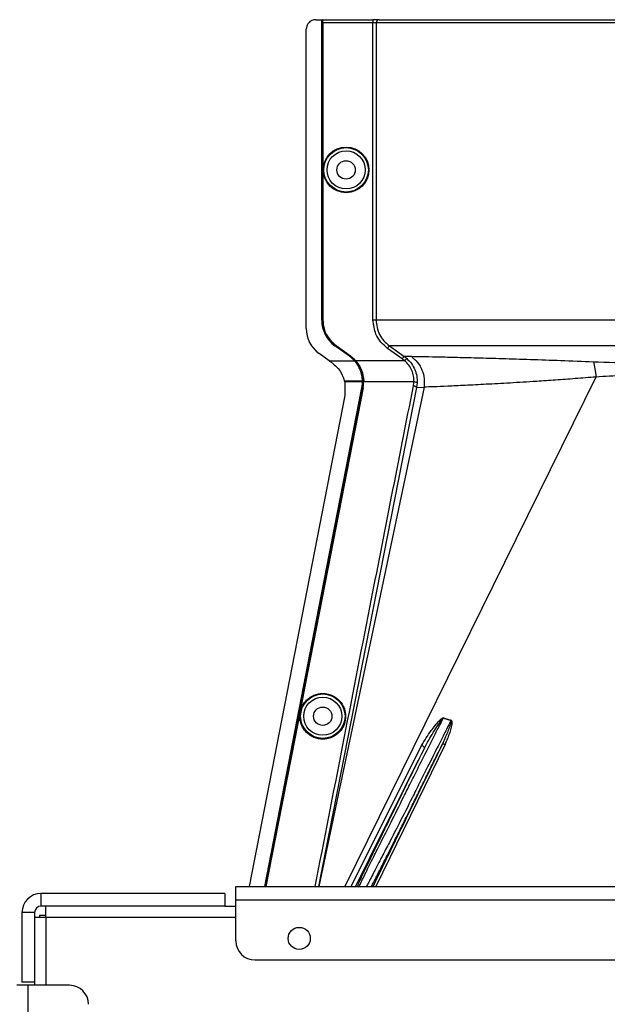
# Model space of a CAD drawing. Header units: inches. Extents: x -3977 to 448, y -4288 to 2176.
# Tile 161 of 206: x -3822 to -3729, y 2021 to 2176. Entities that reach past the tile are written whole.
import ezdxf

# ---------------------------------------------------------------- set-up
doc = ezdxf.new("R2010")
doc.units = ezdxf.units.IN
doc.header["$MEASUREMENT"] = 0

msp = doc.modelspace()

# ---------------------------------------------------------------- linework, layer by layer
at = {"color": 1, "linetype": 'Continuous', "lineweight": 25}
for p, q in [((-3774.852, 2176.125), (-3773.912, 2176.125)), ((-3773.912, 2128.687), (-3773.912, 2176.125)), ((-3773.912, 2176.125), (-3773.881, 2176.125)), ((-3773.881, 2128.687), (-3773.881, 2176.125)), ((-3773.881, 2176.125), (-3773.762, 2176.125)), ((-3773.762, 2128.687), (-3773.762, 2176.125)), ((-3773.727, 2176.125), (-3773.762, 2176.125)), ((-3773.727, 2176.125), (-3765.82, 2176.125)), ((-3773.718, 2175.625), (-3773.718, 2128.687)), ((-3765.82, 2175.625), (-3773.718, 2175.625)), ((-3765.82, 2176.125), (-3765.82, 2175.625)), ((-3764.822, 2176.125), (-3765.82, 2176.125)), ((-3765.82, 2128.687), (-3765.82, 2175.625)), ((-3765.321, 2175.625), (-3765.82, 2175.625)), ((-3765.321, 2175.625), (-3765.321, 2128.687)), ((-3669.604, 2175.625), (-3765.321, 2175.625)), ((-3764.822, 2176.125), (-3670.055, 2176.125)), ((-3776.352, 2127.357), (-3776.352, 2174.625)), ((-3773.912, 2128.687), (-3773.881, 2128.687)), ((-3773.718, 2128.687), (-3773.762, 2128.687)), ((-3771.814, 2124.653), (-3771.832, 2124.628)), ((-3769.551, 2122.987), (-3771.832, 2124.628)), ((-3769.533, 2123.012), (-3771.814, 2124.653)), ((-3771.682, 2124.628), (-3771.656, 2124.664)), ((-3769.401, 2122.987), (-3771.682, 2124.628)), ((-3771.656, 2124.664), (-3769.375, 2123.023)), ((-3772.735, 2122.248), (-3774.318, 2123.387)), ((-3769.551, 2122.987), (-3769.533, 2123.012)), ((-3769.375, 2123.023), (-3769.401, 2122.987)), ((-3759.725, 2122.907), (-3760.897, 2122.949)), ((-3760.488, 2122.621), (-3760.82, 2122.248)), ((-3772.735, 2122.248), (-3768.732, 2122.248)), ((-3768.709, 2122.269), (-3768.732, 2122.248)), ((-3768.691, 2122.248), (-3768.582, 2122.248)), ((-3768.549, 2122.277), (-3768.582, 2122.248)), ((-3760.82, 2122.248), (-3768.524, 2122.248)), ((-3730.643, 2119.69), (-3770.277, 2039.224)), ((-3758.945, 2118.045), (-3774.398, 2039.224)), ((-3757.76, 2118.096), (-3774.352, 2039.224)), ((-3770.32, 2119.084), (-3769.908, 2119.084)), ((-3769.939, 2118.926), (-3770.281, 2118.926)), ((-3770.276, 2118.906), (-3770.245, 2116.776)), ((-3767.478, 2118.926), (-3769.939, 2118.926)), ((-3769.908, 2119.084), (-3767.48, 2119.084)), ((-3767.57, 2117.994), (-3767.54, 2117.988)), ((-3767.33, 2119.084), (-3767.449, 2119.084)), ((-3767.377, 2117.986), (-3767.42, 2117.994)), ((-3767.286, 2119.086), (-3767.33, 2119.084)), ((-3759.357, 2118.926), (-3767.284, 2118.926)), ((-3758.858, 2118.754), (-3758.945, 2118.045)), ((-3758.945, 2118.045), (-3757.76, 2118.096)), ((-3770.246, 2116.776), (-3785.338, 2039.224)), ((-3776.553, 2070.817), (-3776.597, 2070.826)), ((-3754.712, 2065.817), (-3753.507, 2065.453)), ((-3778.108, 2062.829), (-3778.152, 2062.837)), ((-3769.26, 2039.224), (-3758.151, 2061.521)), ((-3754.446, 2061.652), (-3765.39, 2039.224))]:
    msp.add_line(p, q, dxfattribs=at)
at = {"color": 7, "linetype": 'Continuous', "lineweight": 25}
for p, q in [((-3787.463, 2039.224), (-3647.463, 2039.224)), ((-3787.463, 2037.124), (-3787.463, 2039.224)), ((-3818.213, 2038.124), (-3818.213, 2036.124)), ((-3789.213, 2038.124), (-3818.213, 2038.124)), ((-3789.213, 2038.124), (-3789.213, 2036.124)), ((-3787.463, 2037.124), (-3647.463, 2037.124)), ((-3787.463, 2030.624), (-3787.463, 2037.124)), ((-3789.213, 2036.124), (-3818.213, 2036.124)), ((-3817.463, 2034.374), (-3817.463, 2036.124)), ((-3789.213, 2036.124), (-3787.463, 2036.124)), ((-3819.213, 2035.124), (-3821.213, 2035.124)), ((-3821.213, 2035.124), (-3821.213, 2024.124)), ((-3819.213, 2035.124), (-3819.213, 2024.124)), ((-3819.213, 2034.374), (-3817.463, 2034.374)), ((-3818.463, 2034.624), (-3818.463, 2034.374)), ((-3817.463, 2034.624), (-3818.463, 2034.624)), ((-3784.463, 2027.624), (-3650.463, 2027.624)), ((-3820.213, 2023.624), (-3822.013, 2023.624)), ((-3819.213, 2024.124), (-3821.213, 2024.124)), ((-3820.213, 1738.624), (-3820.213, 2023.624)), ((-3813.713, 2023.624), (-3820.213, 2023.624)), ((-3819.213, 2024.124), (-3819.213, 2023.624))]:
    msp.add_line(p, q, dxfattribs=at)
at = {"color": 8, "linetype": 'Continuous', "lineweight": 25}
for q in [(-3817.463, 2023.624), (-3787.463, 2034.374)]:
    msp.add_line((-3817.463, 2034.374), q, dxfattribs=at)
at = {"color": 1, "linetype": 'Continuous', "lineweight": 25, "flags": 128}
for points in [[(-3761.188, 2122.543), (-3762.498, 2123.484), (-3763.528, 2124.222)], [(-3763.236, 2124.628), (-3761.906, 2123.673), (-3760.897, 2122.949)], [(-3782.899, 2039.224), (-3774.343, 2083.179), (-3767.57, 2117.994)], [(-3782.868, 2039.224), (-3774.31, 2083.186), (-3767.54, 2117.988)], [(-3767.42, 2117.994), (-3772.558, 2091.58), (-3776.597, 2070.826)], [(-3767.377, 2117.986), (-3772.515, 2091.571), (-3776.553, 2070.817)], [(-3770.276, 2118.906), (-3770.279, 2118.917), (-3770.281, 2118.926)], [(-3767.449, 2119.085), (-3767.466, 2119.085), (-3767.48, 2119.084)], [(-3767.478, 2118.926), (-3767.461, 2118.926), (-3767.447, 2118.926)], [(-3767.447, 2118.926), (-3767.448, 2119.015), (-3767.449, 2119.085)], [(-3776.597, 2070.826), (-3777.468, 2066.352), (-3778.152, 2062.837)], [(-3776.553, 2070.817), (-3777.424, 2066.344), (-3778.108, 2062.829)], [(-3778.152, 2062.837), (-3780.762, 2049.429), (-3782.749, 2039.224)], [(-3778.108, 2062.829), (-3780.719, 2049.421), (-3782.704, 2039.224)], [(-3758.151, 2061.521), (-3758.052, 2061.476), (-3757.959, 2061.422), (-3757.875, 2061.362), (-3757.805, 2061.299), (-3757.752, 2061.235), (-3757.718, 2061.175), (-3757.706, 2061.12), (-3757.715, 2061.073)], [(-3754.446, 2061.652), (-3754.525, 2061.68), (-3754.602, 2061.7), (-3754.674, 2061.712), (-3754.74, 2061.715), (-3754.798, 2061.71), (-3754.846, 2061.696), (-3754.882, 2061.674), (-3754.905, 2061.644)]]:
    msp.add_lwpolyline(points, dxfattribs=at)
at = {"color": 1, "linetype": 'Continuous', "lineweight": 25}
for centre, radius in [((-3770.062, 2152.406), 3.605), ((-3770.062, 2152.406), 3.509), ((-3770.062, 2152.406), 3.012), ((-3770.062, 2152.406), 1.45), ((-3773.742, 2066.124), 3.509), ((-3773.742, 2066.124), 3.012), ((-3773.742, 2066.124), 1.45)]:
    msp.add_circle(centre, radius, dxfattribs=at)
at = {"color": 7, "linetype": 'Continuous', "lineweight": 25}
msp.add_circle((-3777.463, 2031.024), 1.75, dxfattribs=at)
at = {"color": 1, "linetype": 'Continuous', "lineweight": 25}
for centre, radius, start, end in [((-3764.822, 2175.626), 0.5, 90.05508, 180.05497), ((-3771.462, 2127.357), 4.89, 180, 234.26784), ((-3768.912, 2128.687), 5, 180, 234.26784), ((-3768.912, 2128.687), 4.969, 180, 234.26784), ((-3759.283, 2118.332), 0.599, 44.82521, 97.0422), ((-3752.053, 2064.742), 2.868, 157.2306, 157.97796), ((-3749.717, 2064.332), 3.952, 162.84395, 163.5205)]:
    msp.add_arc(centre, radius, start, end, dxfattribs=at)
at = {"color": 7, "linetype": 'Continuous', "lineweight": 25}
for centre, radius, start, end in [((-3818.213, 2035.124), 3, 90, 180), ((-3818.213, 2035.124), 1, 90, 180), ((-3784.463, 2030.624), 3, 180, 270), ((-3813.713, 2020.624), 3, 0, 90)]:
    msp.add_arc(centre, radius, start, end, dxfattribs=at)
at = {"color": 1, "linetype": 'Continuous', "lineweight": 25}
msp.add_ellipse((-3767.434, 2120.476), major_axis=(-0.033, 4.773), ratio=0.0122176, start_param=1.8665214, end_param=1.9013604, dxfattribs=at)
for points, knots in [([(-3774.852, 2176.125), (-3775.064, 2176.099), (-3775.507, 2176.044), (-3776.01, 2175.638), (-3776.303, 2175.133), (-3776.336, 2174.79), (-3776.352, 2174.625)], [0, 0, 0, 0, 0.27028002, 0.56245376, 0.78975162, 1, 1, 1, 1]), ([(-3773.718, 2175.625), (-3773.718, 2175.696), (-3773.719, 2175.843), (-3773.721, 2176.011), (-3773.724, 2176.109), (-3773.726, 2176.12), (-3773.727, 2176.125)], [0, 0, 0, 0, 0.2702426, 0.562405, 0.7897212, 1, 1, 1, 1]), ([(-3765.488, 2176.125), (-3765.5, 2176.125), (-3765.521, 2176.125), (-3765.671, 2176.125), (-3765.735, 2176.125)], [0, 0, 0, 0, 0.5708247, 1, 1, 1, 1]), ([(-3771.682, 2124.628), (-3772.016, 2124.911), (-3772.691, 2125.483), (-3773.539, 2126.854), (-3773.678, 2127.995), (-3773.762, 2128.687)], [0, 0, 0, 0, 0.2774863, 0.5619954, 1, 1, 1, 1]), ([(-3773.718, 2128.687), (-3773.684, 2128.255), (-3773.615, 2127.38), (-3773.002, 2125.904), (-3772.164, 2125.132), (-3771.656, 2124.664)], [0, 0, 0, 0, 0.2775345, 0.5620489, 1, 1, 1, 1]), ([(-3763.528, 2124.222), (-3763.9, 2124.537), (-3764.643, 2125.166), (-3765.575, 2126.675), (-3765.727, 2127.925), (-3765.82, 2128.687)], [0, 0, 0, 0, 0.2811141, 0.5612729, 1, 1, 1, 1]), ([(-3765.321, 2128.687), (-3765.294, 2128.293), (-3765.24, 2127.503), (-3764.807, 2126.389), (-3764.153, 2125.386), (-3763.542, 2124.881), (-3763.236, 2124.628)], [0, 0, 0, 0, 0.2494565, 0.4996464, 0.7495448, 1, 1, 1, 1]), ([(-3763.236, 2124.628), (-3763.241, 2124.621), (-3763.252, 2124.606), (-3763.32, 2124.511), (-3763.417, 2124.376), (-3763.492, 2124.272), (-3763.527, 2124.222)], [0, 0, 0, 0, 0.2405936, 0.4999997, 0.7594059, 1, 1, 1, 1]), ([(-3717.463, 2124.628), (-3719.222, 2124.628), (-3722.814, 2124.628), (-3728.228, 2124.628), (-3733.669, 2124.628), (-3738.999, 2124.628), (-3744.074, 2124.628), (-3748.75, 2124.628), (-3752.897, 2124.628), (-3756.412, 2124.628), (-3759.229, 2124.628), (-3761.3, 2124.628), (-3762.694, 2124.628), (-3763.058, 2124.628), (-3763.236, 2124.628)], [0, 0, 0, 0, 0.0764204, 0.1560238, 0.2384089, 0.3230616, 0.4093667, 0.4966296, 0.584108, 0.6710485, 0.7567251, 0.840474, 0.9217211, 1, 1, 1, 1]), ([(-3768.732, 2122.248), (-3768.874, 2122.398), (-3769.127, 2122.667), (-3769.421, 2122.889), (-3769.551, 2122.987)], [0, 0, 0, 0, 0.5600005, 1, 1, 1, 1]), ([(-3769.533, 2123.012), (-3769.368, 2122.885), (-3769.074, 2122.659), (-3768.82, 2122.388), (-3768.709, 2122.269)], [0, 0, 0, 0, 0.5599986, 1, 1, 1, 1]), ([(-3768.582, 2122.248), (-3768.724, 2122.398), (-3768.977, 2122.667), (-3769.271, 2122.889), (-3769.401, 2122.987)], [0, 0, 0, 0, 0.559818, 1, 1, 1, 1]), ([(-3769.375, 2123.023), (-3769.21, 2122.896), (-3768.915, 2122.669), (-3768.661, 2122.397), (-3768.549, 2122.277)], [0, 0, 0, 0, 0.5598224, 1, 1, 1, 1]), ([(-3760.897, 2122.949), (-3760.902, 2122.942), (-3760.913, 2122.927), (-3760.981, 2122.832), (-3761.078, 2122.697), (-3761.153, 2122.593), (-3761.188, 2122.543)], [0, 0, 0, 0, 0.2406182, 0.5, 0.7593818, 1, 1, 1, 1]), ([(-3760.897, 2122.949), (-3760.818, 2122.891), (-3760.678, 2122.787), (-3760.546, 2122.672), (-3760.488, 2122.621)], [0, 0, 0, 0, 0.5598158, 1, 1, 1, 1]), ([(-3760.488, 2122.621), (-3760.229, 2122.36), (-3759.712, 2121.837), (-3759.188, 2120.863), (-3758.87, 2119.815), (-3758.862, 2119.108), (-3758.858, 2118.754)], [0, 0, 0, 0, 0.2504497, 0.501026, 0.7504119, 1, 1, 1, 1]), ([(-3731.043, 2122.054), (-3732.764, 2122.124), (-3736.201, 2122.262), (-3741.023, 2122.429), (-3745.478, 2122.568), (-3749.488, 2122.68), (-3752.98, 2122.771), (-3755.893, 2122.84), (-3758.238, 2122.892), (-3759.228, 2122.902), (-3759.725, 2122.907)], [0, 0, 0, 0, 0.12497851, 0.24943172, 0.37491185, 0.4994749, 0.62460669, 0.74971209, 0.8742813, 1, 1, 1, 1]), ([(-3759.725, 2122.907), (-3759.391, 2122.616), (-3758.71, 2122.023), (-3758.033, 2120.809), (-3757.663, 2119.461), (-3757.728, 2118.546), (-3757.76, 2118.096)], [0, 0, 0, 0, 0.24523079, 0.5, 0.75476921, 1, 1, 1, 1]), ([(-3772.735, 2122.248), (-3772.716, 2122.235), (-3772.682, 2122.21), (-3772.648, 2122.186), (-3772.633, 2122.175)], [0, 0, 0, 0, 0.56, 1, 1, 1, 1]), ([(-3772.633, 2122.175), (-3772.566, 2122.127), (-3772.446, 2122.041), (-3772.326, 2121.955), (-3772.274, 2121.917)], [0, 0, 0, 0, 0.5599992, 1, 1, 1, 1]), ([(-3772.274, 2121.917), (-3772.038, 2121.727), (-3771.378, 2121.197), (-3770.686, 2120.2), (-3770.421, 2119.392), (-3770.32, 2119.084)], [0, 0, 0, 0, 0.2563458, 0.7166755, 1, 1, 1, 1]), ([(-3767.48, 2119.084), (-3767.502, 2119.366), (-3767.546, 2119.93), (-3767.802, 2120.765), (-3768.182, 2121.56), (-3768.549, 2122.019), (-3768.732, 2122.248)], [0, 0, 0, 0, 0.2500257, 0.5001914, 0.7501772, 1, 1, 1, 1]), ([(-3768.709, 2122.269), (-3768.706, 2122.265), (-3768.7, 2122.258), (-3768.694, 2122.251), (-3768.691, 2122.248)], [0, 0, 0, 0, 0.56, 1, 1, 1, 1]), ([(-3768.582, 2122.248), (-3768.195, 2121.703), (-3767.503, 2120.727), (-3767.383, 2119.587), (-3767.33, 2119.084)], [0, 0, 0, 0, 0.5591099, 1, 1, 1, 1]), ([(-3768.549, 2122.277), (-3768.544, 2122.272), (-3768.536, 2122.262), (-3768.527, 2122.253), (-3768.524, 2122.248)], [0, 0, 0, 0, 0.56011983, 1, 1, 1, 1]), ([(-3768.524, 2122.248), (-3768.178, 2121.766), (-3767.486, 2120.8), (-3767.353, 2119.657), (-3767.286, 2119.086)], [0, 0, 0, 0, 0.500053, 1, 1, 1, 1]), ([(-3760.82, 2122.248), (-3760.886, 2122.306), (-3761.006, 2122.409), (-3761.133, 2122.502), (-3761.188, 2122.543)], [0, 0, 0, 0, 0.5599596, 1, 1, 1, 1]), ([(-3759.357, 2118.926), (-3759.36, 2119.23), (-3759.365, 2119.836), (-3759.651, 2120.741), (-3760.123, 2121.58), (-3760.587, 2122.025), (-3760.82, 2122.248)], [0, 0, 0, 0, 0.2480977, 0.4964537, 0.7473571, 1, 1, 1, 1]), ([(-3717.463, 2121.791), (-3719.758, 2121.801), (-3724.35, 2121.82), (-3728.811, 2121.976), (-3731.043, 2122.054)], [0, 0, 0, 0, 0.4998677, 1, 1, 1, 1]), ([(-3731.043, 2122.054), (-3730.949, 2121.728), (-3730.763, 2121.075), (-3730.683, 2120.152), (-3730.643, 2119.69)], [0, 0, 0, 0, 0.5000218, 1, 1, 1, 1]), ([(-3730.643, 2119.69), (-3731.734, 2119.605), (-3733.901, 2119.436), (-3737.018, 2119.205), (-3740.506, 2118.968), (-3744.238, 2118.74), (-3748.03, 2118.532), (-3751.341, 2118.365), (-3754.112, 2118.236), (-3756.346, 2118.136), (-3757.288, 2118.11), (-3757.76, 2118.096)], [0, 0, 0, 0, 0.08440502, 0.16768297, 0.25082547, 0.37621147, 0.50059332, 0.62555508, 0.75046755, 0.8747621, 1, 1, 1, 1]), ([(-3717.463, 2120.123), (-3718.95, 2120.114), (-3721.927, 2120.095), (-3726.351, 2119.953), (-3729.21, 2119.778), (-3730.643, 2119.69)], [0, 0, 0, 0, 0.3326232, 0.6656434, 1, 1, 1, 1]), ([(-3774.938, 2039.224), (-3772.066, 2053.919), (-3766.913, 2080.277), (-3761.73, 2106.629), (-3759.436, 2118.289)], [0, 0, 0, 0, 0.5575415, 1, 1, 1, 1]), ([(-3770.314, 2119.062), (-3770.315, 2119.066), (-3770.317, 2119.074), (-3770.319, 2119.081), (-3770.32, 2119.084)], [0, 0, 0, 0, 0.5600046, 1, 1, 1, 1]), ([(-3770.314, 2119.062), (-3770.308, 2119.037), (-3770.297, 2118.991), (-3770.286, 2118.946), (-3770.281, 2118.926)], [0, 0, 0, 0, 0.5599989, 1, 1, 1, 1]), ([(-3767.57, 2117.994), (-3767.541, 2118.167), (-3767.49, 2118.476), (-3767.482, 2118.789), (-3767.478, 2118.926)], [0, 0, 0, 0, 0.5598333, 1, 1, 1, 1]), ([(-3767.54, 2117.988), (-3767.511, 2118.162), (-3767.459, 2118.473), (-3767.451, 2118.788), (-3767.447, 2118.926)], [0, 0, 0, 0, 0.5600516, 1, 1, 1, 1]), ([(-3767.42, 2117.994), (-3767.387, 2118.197), (-3767.329, 2118.558), (-3767.33, 2118.924), (-3767.33, 2119.084)], [0, 0, 0, 0, 0.5600744, 1, 1, 1, 1]), ([(-3767.377, 2117.986), (-3767.348, 2118.161), (-3767.296, 2118.472), (-3767.288, 2118.787), (-3767.284, 2118.926)], [0, 0, 0, 0, 0.5599497, 1, 1, 1, 1]), ([(-3767.286, 2119.086), (-3767.285, 2119.056), (-3767.284, 2119.003), (-3767.284, 2118.95), (-3767.284, 2118.926)], [0, 0, 0, 0, 0.5600457, 1, 1, 1, 1]), ([(-3759.436, 2118.289), (-3759.415, 2118.407), (-3759.378, 2118.618), (-3759.363, 2118.832), (-3759.357, 2118.926)], [0, 0, 0, 0, 0.5599329, 1, 1, 1, 1]), ([(-3758.945, 2118.045), (-3758.952, 2118.066), (-3758.963, 2118.098), (-3759.025, 2118.146), (-3759.088, 2118.182), (-3759.167, 2118.216), (-3759.28, 2118.256), (-3759.375, 2118.276), (-3759.436, 2118.289)], [0, 0, 0, 0, 0.2396351, 0.3684751, 0.5, 0.6315249, 0.7603649, 1, 1, 1, 1]), ([(-3773.742, 2062.499), (-3773.96, 2062.51), (-3774.436, 2062.536), (-3775.183, 2062.766), (-3775.969, 2063.214), (-3776.695, 2063.943), (-3777.219, 2064.939), (-3777.412, 2066.103), (-3777.219, 2067.268), (-3776.695, 2068.263), (-3775.969, 2068.993), (-3775.183, 2069.44), (-3774.436, 2069.671), (-3773.96, 2069.696), (-3773.742, 2069.708)], [0, 0, 0, 0, 0.0563094, 0.122835, 0.200993, 0.2913236, 0.3924071, 0.5, 0.6075929, 0.7086764, 0.799007, 0.877165, 0.9436906, 1, 1, 1, 1]), ([(-3773.742, 2069.708), (-3773.524, 2069.696), (-3773.049, 2069.671), (-3772.301, 2069.44), (-3771.515, 2068.993), (-3770.79, 2068.263), (-3770.265, 2067.268), (-3770.072, 2066.103), (-3770.265, 2064.939), (-3770.79, 2063.943), (-3771.515, 2063.214), (-3772.301, 2062.766), (-3773.049, 2062.536), (-3773.524, 2062.51), (-3773.742, 2062.499)], [0, 0, 0, 0, 0.0563094, 0.122835, 0.200993, 0.2913236, 0.3924071, 0.5, 0.6075929, 0.7086764, 0.799007, 0.877165, 0.9436906, 1, 1, 1, 1]), ([(-3758.611, 2058.124), (-3758.062, 2059.215), (-3757.073, 2061.179), (-3755.768, 2063.752), (-3755.029, 2065.197), (-3754.712, 2065.817)], [0, 0, 0, 0, 0.415954, 0.7493023, 1, 1, 1, 1]), ([(-3758.151, 2061.521), (-3757.671, 2062.308), (-3756.843, 2063.665), (-3755.713, 2065.055), (-3755.062, 2065.703), (-3754.839, 2065.839), (-3754.757, 2065.858), (-3754.721, 2065.858), (-3754.705, 2065.854), (-3754.698, 2065.852)], [0, 0, 0, 0, 0.4987105, 0.8596241, 0.9547007, 0.9823705, 0.9920695, 0.9961825, 1, 1, 1, 1]), ([(-3757.715, 2061.073), (-3757.26, 2061.908), (-3756.574, 2063.166), (-3755.68, 2064.553), (-3755.217, 2065.236), (-3754.978, 2065.566), (-3754.848, 2065.719), (-3754.782, 2065.788), (-3754.746, 2065.813), (-3754.728, 2065.818), (-3754.718, 2065.819), (-3754.714, 2065.818), (-3754.712, 2065.817)], [0, 0, 0, 0, 0.5009066, 0.75524099, 0.88207073, 0.94461639, 0.97485323, 0.9894631, 0.99537876, 0.99779432, 0.99890734, 1, 1, 1, 1]), ([(-3753.507, 2065.453), (-3753.824, 2064.823), (-3754.538, 2063.403), (-3755.772, 2060.95), (-3756.691, 2059.122), (-3757.193, 2058.124)], [0, 0, 0, 0, 0.2657186, 0.599055, 1, 1, 1, 1]), ([(-3753.507, 2065.453), (-3753.504, 2065.452), (-3753.498, 2065.451), (-3753.491, 2065.447), (-3753.485, 2065.441), (-3753.479, 2065.43), (-3753.474, 2065.412), (-3753.467, 2065.29), (-3753.526, 2065.092), (-3753.622, 2064.754), (-3753.797, 2064.251), (-3754.195, 2063.187), (-3754.611, 2062.283), (-3754.905, 2061.644)], [0, 0, 0, 0, 0.002002, 0.0039182, 0.0059178, 0.0081145, 0.0132777, 0.0194868, 0.0994036, 0.1644525, 0.2820291, 0.4928409, 1, 1, 1, 1]), ([(-3754.698, 2065.852), (-3754.486, 2065.783), (-3754.089, 2065.653), (-3753.683, 2065.547), (-3753.494, 2065.498)], [0, 0, 0, 0, 0.5320089, 1, 1, 1, 1]), ([(-3753.494, 2065.498), (-3753.485, 2065.494), (-3753.466, 2065.488), (-3753.433, 2065.462), (-3753.383, 2065.377), (-3753.333, 2064.712), (-3753.714, 2063.437), (-3754.189, 2062.279), (-3754.446, 2061.652)], [0, 0, 0, 0, 0.0062895, 0.0128488, 0.0284102, 0.0757073, 0.4997845, 1, 1, 1, 1]), ([(-3768.588, 2039.224), (-3766.618, 2043.183), (-3762.993, 2050.466), (-3759.369, 2057.748), (-3757.715, 2061.073)], [0, 0, 0, 0, 0.5434692, 1, 1, 1, 1]), ([(-3757.715, 2061.073), (-3758.38, 2059.724), (-3759.711, 2057.026), (-3761.691, 2052.993), (-3763.576, 2049.136), (-3765.335, 2045.519), (-3766.847, 2042.389), (-3767.905, 2040.18), (-3768.238, 2039.459), (-3768.347, 2039.224)], [0, 0, 0, 0, 0.1514708, 0.3030302, 0.4545333, 0.6060937, 0.7647322, 0.9233851, 1, 1, 1, 1]), ([(-3766.063, 2039.224), (-3766.002, 2039.343), (-3765.886, 2039.568), (-3765.719, 2039.896), (-3765.607, 2040.115), (-3765.553, 2040.221), (-3765.522, 2040.281), (-3765.386, 2040.549), (-3765.153, 2041.007), (-3764.839, 2041.628), (-3764.632, 2042.038), (-3764.524, 2042.252), (-3764.487, 2042.326), (-3764.472, 2042.356), (-3764.302, 2042.693), (-3763.887, 2043.518), (-3763.214, 2044.86), (-3762.441, 2046.407), (-3761.585, 2048.125), (-3760.681, 2049.942), (-3759.71, 2051.899), (-3758.825, 2053.687), (-3757.871, 2055.618), (-3756.873, 2057.643), (-3755.853, 2059.715), (-3755.194, 2061.056), (-3754.905, 2061.644)], [0, 0, 0, 0, 0.0311776, 0.0588883, 0.0717596, 0.0779477, 0.0809797, 0.0839703, 0.1328008, 0.1697794, 0.194664, 0.2025307, 0.2053145, 0.2068987, 0.2073307, 0.2604828, 0.3369424, 0.4028304, 0.4710206, 0.5587227, 0.626383, 0.7036835, 0.7661012, 0.8469711, 0.9328737, 1, 1, 1, 1]), ([(-3754.905, 2061.644), (-3756.979, 2057.389), (-3760.621, 2049.918), (-3764.265, 2042.442), (-3765.834, 2039.224)], [0, 0, 0, 0, 0.5694662, 1, 1, 1, 1]), ([(-3768.006, 2039.224), (-3767.955, 2039.331), (-3767.736, 2039.793), (-3766.97, 2041.373), (-3766.013, 2043.343), (-3765.148, 2045.07), (-3764.514, 2046.315), (-3763.78, 2047.764), (-3762.619, 2050.07), (-3761.295, 2052.737), (-3759.83, 2055.697), (-3759.026, 2057.297), (-3758.611, 2058.124)], [0, 0, 0, 0, 0.046067, 0.1979567, 0.3571034, 0.4144948, 0.4784064, 0.5488719, 0.6259163, 0.7996112, 0.8964894, 1, 1, 1, 1]), ([(-3757.193, 2058.124), (-3757.619, 2057.276), (-3758.442, 2055.639), (-3759.938, 2052.635), (-3761.554, 2049.421), (-3763.152, 2046.345), (-3764.212, 2044.335), (-3764.876, 2043.036), (-3765.321, 2042.171), (-3765.973, 2040.904), (-3766.552, 2039.786), (-3766.803, 2039.328), (-3766.861, 2039.224)], [0, 0, 0, 0, 0.1058183, 0.2043431, 0.3793326, 0.5253276, 0.642444, 0.6968185, 0.750254, 0.8027824, 0.9550198, 1, 1, 1, 1])]:
    msp.add_open_spline(points, degree=3, knots=knots, dxfattribs=at)
for points in [[(-3765.321, 2128.687), (-3765.332, 2128.687), (-3765.354, 2128.687), (-3765.47, 2128.687), (-3765.631, 2128.687), (-3765.757, 2128.687), (-3765.82, 2128.687)], [(-3717.463, 2128.687), (-3719.472, 2128.687), (-3723.492, 2128.687), (-3729.426, 2128.687), (-3735.171, 2128.687), (-3740.636, 2128.687), (-3745.736, 2128.687), (-3750.389, 2128.687), (-3754.522, 2128.687), (-3758.07, 2128.687), (-3760.98, 2128.687), (-3763.188, 2128.687), (-3764.729, 2128.687), (-3765.124, 2128.687), (-3765.321, 2128.687)]]:
    msp.add_open_spline(points, degree=3, dxfattribs=at)

doc.saveas('drawing.dxf')
